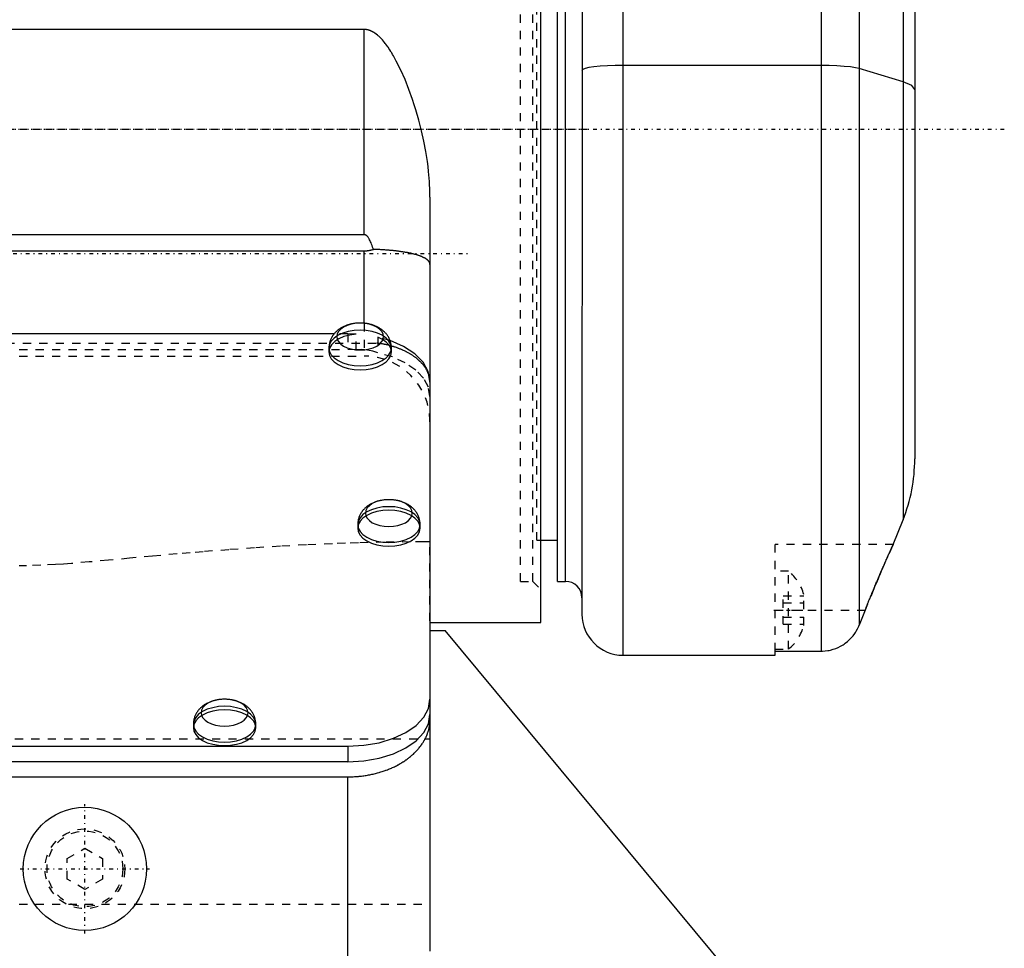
# Model space of a CAD drawing. Extents: x -128 to 128, y -5 to 816.
# Tile 9 of 24: x 0 to 120, y 230 to 343. Entities that reach past the tile are written whole.
import ezdxf

# ---------------------------------------------------------------- set-up
doc = ezdxf.new("R2010")
doc.units = 0
doc.linetypes.add('CENTER', pattern=[1.5, 0.45, -0.5, 0.05, -0.5])
doc.linetypes.add('DASHED', pattern=[2, 1, -1])
for name, color, linetype in [('AM_0', 7, 'CONTINUOUS'), ('AM_3', 7, 'DASHED'), ('AM_7', 7, 'CENTER')]:
    doc.layers.add(name, color=color, linetype=linetype)

msp = doc.modelspace()

# ---------------------------------------------------------------- linework, layer by layer
at = {"layer": 'AM_0', "color": 7, "linetype": 'CONTINUOUS'}
for p, q in [((107.57, 680.02), (107.57, 282.48)), ((109, 672.6), (109, 289.9)), ((73.5, 266), (73.5, 488.5)), ((68.55, 429.7), (68.5, 271)), ((63.5, 270), (63.5, 390)), ((65.5, 275), (65.5, 385)), ((66.5, 275), (66.5, 385)), ((97.6, 348.7), (97.6, 266.5)), ((102.24, 348.7), (102.24, 269.67)), ((42, 342.17), (-42, 342.17)), ((42, 317.2), (42, 342.17)), ((97.6, 337.8), (73.5, 337.8)), ((107.57, 335.79), (102.24, 337.42)), ((50, 321.78), (50, 230.33)), ((42, 317.2), (-42, 317.2)), ((-42, 315.24), (42, 315.24)), ((42, 306.41), (42, 315.24)), ((38.32, 305.11), (-38.32, 305.11)), ((37.7, 303.41), (37.7, 302.92)), ((45.3, 302.92), (45.3, 303.41)), ((41.2, 281.91), (41.2, 281.47)), ((48.8, 281.47), (48.8, 281.91)), ((106.38, 279.5), (107.57, 282.48)), ((63.5, 280), (65.5, 280)), ((65.5, 275), (66.5, 275)), ((102.97, 271.5), (102.24, 269.67)), ((50, 270), (63.5, 270)), ((50, 269), (51.86, 269)), ((92.81, 219.73), (51.86, 269)), ((92, 266.5), (97.6, 266.5)), ((92, 266), (92, 266.5)), ((73.5, 266), (92, 266)), ((21.2, 257.61), (21.2, 257.18)), ((28.8, 257.18), (28.8, 257.61)), ((-40, 254.93), (40, 254.93)), ((40, 254.93), (40, 253.04)), ((40, 253.04), (-40, 253.04)), ((-40, 251.2), (40, 251.2)), ((40, 226.46), (40, 251.2))]:
    msp.add_line(p, q, dxfattribs=at)
for points in [[(73.5, 337.8), (72.52, 337.79), (71.59, 337.75), (70.72, 337.7), (69.96, 337.62), (69.34, 337.53), (68.88, 337.42), (68.6, 337.31), (68.5, 337.19)], [(102.24, 337.42), (101.79, 337.52), (101.16, 337.62), (100.4, 337.69), (99.53, 337.75), (98.59, 337.79), (97.6, 337.8)], [(109, 334.89), (108.64, 335.35), (107.57, 335.79)], [(37.7, 303.41), (37.77, 302.98), (37.99, 302.58), (38.34, 302.2), (38.81, 301.87), (39.39, 301.6), (40.05, 301.4), (40.76, 301.27), (41.5, 301.23), (42.24, 301.27), (42.95, 301.4), (43.61, 301.6), (44.19, 301.87), (44.66, 302.2), (45.01, 302.58), (45.23, 302.98), (45.3, 303.41)], [(50, 299.38), (49.79, 300.55), (49.16, 301.67), (48.15, 302.7), (46.79, 303.59), (45.14, 304.3)], [(37.7, 302.92), (37.77, 302.5), (37.99, 302.09), (38.34, 301.71), (38.81, 301.38), (39.39, 301.11), (40.05, 300.91), (40.76, 300.79), (41.5, 300.74), (42.24, 300.79), (42.95, 300.91), (43.61, 301.11), (44.19, 301.38), (44.66, 301.71), (45.01, 302.09), (45.23, 302.5), (45.3, 302.92)], [(41.2, 281.91), (41.27, 281.48), (41.49, 281.08), (41.84, 280.7), (42.31, 280.37), (42.89, 280.1), (43.55, 279.9), (44.26, 279.77), (45, 279.73), (45.74, 279.77), (46.45, 279.9), (47.11, 280.1), (47.69, 280.37), (48.16, 280.7), (48.51, 281.08), (48.73, 281.48), (48.8, 281.91)], [(41.2, 281.47), (41.27, 281.05), (41.49, 280.64), (41.84, 280.26), (42.31, 279.93), (42.89, 279.66), (43.55, 279.46), (44.26, 279.34), (45, 279.29), (45.74, 279.34), (46.45, 279.46), (47.11, 279.66), (47.69, 279.93), (48.16, 280.26), (48.51, 280.64), (48.73, 281.05), (48.8, 281.47)], [(40, 254.93), (41.95, 255.04), (43.83, 255.36), (45.56, 255.89), (47.07, 256.61), (48.31, 257.47), (49.24, 258.47), (49.81, 259.54), (50, 260.66)], [(40, 253.04), (41.95, 253.15), (43.83, 253.48), (45.56, 254.01), (47.07, 254.72), (48.31, 255.59), (49.24, 256.58), (49.81, 257.66), (50, 258.78)], [(21.2, 257.61), (21.27, 257.18), (21.49, 256.78), (21.84, 256.4), (22.31, 256.07), (22.89, 255.8), (23.55, 255.6), (24.26, 255.47), (25, 255.43), (25.74, 255.47), (26.45, 255.6), (27.11, 255.8), (27.69, 256.07), (28.16, 256.4), (28.51, 256.78), (28.73, 257.18), (28.8, 257.61)], [(21.2, 257.18), (21.27, 256.75), (21.49, 256.34), (21.84, 255.96), (22.31, 255.63), (22.89, 255.36), (23.55, 255.16), (24.26, 255.04), (25, 255), (25.74, 255.04), (26.45, 255.16), (27.11, 255.36), (27.69, 255.63), (28.16, 255.96), (28.51, 256.34), (28.73, 256.75), (28.8, 257.18)]]:
    msp.add_lwpolyline(points, dxfattribs=at)
for points in [[(38.65, 304.8), (38.7, 304.48), (38.86, 304.18), (39.13, 303.89), (39.48, 303.64), (39.91, 303.44), (40.41, 303.29), (40.94, 303.2), (41.5, 303.17), (42.06, 303.2), (42.59, 303.29), (43.09, 303.44), (43.52, 303.64), (43.87, 303.89), (44.14, 304.18), (44.3, 304.48), (44.35, 304.8), (44.3, 305.12), (44.14, 305.43), (43.87, 305.71), (43.52, 305.96), (43.09, 306.16), (42.59, 306.31), (42.06, 306.41), (41.5, 306.44), (40.94, 306.41), (40.41, 306.31), (39.91, 306.16), (39.48, 305.96), (39.13, 305.71), (38.86, 305.43), (38.7, 305.12)], [(42.15, 283.3), (42.2, 282.98), (42.36, 282.68), (42.63, 282.39), (42.98, 282.14), (43.41, 281.94), (43.91, 281.79), (44.44, 281.7), (45, 281.67), (45.56, 281.7), (46.09, 281.79), (46.59, 281.94), (47.02, 282.14), (47.37, 282.39), (47.64, 282.68), (47.8, 282.98), (47.85, 283.3), (47.8, 283.62), (47.64, 283.93), (47.37, 284.21), (47.02, 284.46), (46.59, 284.66), (46.09, 284.81), (45.56, 284.91), (45, 284.94), (44.44, 284.91), (43.91, 284.81), (43.41, 284.66), (42.98, 284.46), (42.63, 284.21), (42.36, 283.93), (42.2, 283.62)], [(22.15, 259), (22.2, 258.68), (22.36, 258.38), (22.63, 258.09), (22.98, 257.84), (23.41, 257.64), (23.91, 257.49), (24.44, 257.4), (25, 257.37), (25.56, 257.4), (26.09, 257.49), (26.59, 257.64), (27.02, 257.84), (27.37, 258.09), (27.64, 258.38), (27.8, 258.68), (27.85, 259), (27.8, 259.32), (27.64, 259.63), (27.37, 259.91), (27.02, 260.16), (26.59, 260.36), (26.09, 260.51), (25.56, 260.61), (25, 260.64), (24.44, 260.61), (23.91, 260.51), (23.41, 260.36), (22.98, 260.16), (22.63, 259.91), (22.36, 259.63), (22.2, 259.32)]]:
    msp.add_lwpolyline(points, close=True, dxfattribs=at)
for points in [[(50, 321.78, 0), (49.99, 322.41, 0), (49.94, 323.66, 0), (49.83, 324.9, 0), (49.76, 325.51, 0), (49.68, 326.11, 0), (49.49, 327.33, 0), (49.25, 328.58, 0), (48.97, 329.85, 0), (48.65, 331.12, 0), (48.28, 332.39, 0), (48.09, 333.02, 0), (47.88, 333.64, 0), (47.44, 334.88, 0), (46.96, 336.08, 0), (46.45, 337.24, 0), (45.9, 338.34, 0), (45.56, 338.96, 0), (45.45, 339.15, 0), (45.34, 339.33, 0), (45.29, 339.42, 0), (45.23, 339.51, 0), (45.11, 339.69, 0), (44.99, 339.88, 0), (44.93, 339.97, 0), (44.87, 340.06, 0), (44.74, 340.23, 0), (44.61, 340.41, 0), (44.55, 340.49, 0), (44.48, 340.58, 0), (44.35, 340.75, 0), (44.21, 340.91, 0), (44.06, 341.06, 0), (43.92, 341.21, 0), (43.77, 341.35, 0), (43.69, 341.42, 0), (43.61, 341.49, 0), (43.46, 341.61, 0), (43.29, 341.74, 0), (43.18, 341.8, 0), (43.15, 341.82, 0), (43.12, 341.84, 0), (43.1, 341.85, 0), (43.09, 341.86, 0), (43.06, 341.88, 0), (43.03, 341.89, 0), (42.99, 341.91, 0), (42.96, 341.93, 0), (42.93, 341.94, 0), (42.91, 341.95, 0), (42.9, 341.96, 0), (42.87, 341.97, 0), (42.83, 341.99, 0), (42.8, 342, 0), (42.77, 342.02, 0), (42.73, 342.03, 0), (42.72, 342.04, 0), (42.7, 342.04, 0), (42.67, 342.06, 0), (42.63, 342.07, 0), (42.62, 342.07, 0), (42.6, 342.08, 0), (42.56, 342.09, 0), (42.53, 342.1, 0), (42.51, 342.1, 0), (42.5, 342.11, 0), (42.46, 342.12, 0), (42.43, 342.12, 0), (42.39, 342.13, 0), (42.36, 342.14, 0), (42.32, 342.15, 0), (42.31, 342.15, 0), (42.29, 342.15, 0), (42.26, 342.16, 0), (42.22, 342.16, 0), (42.19, 342.16, 0), (42.15, 342.17, 0), (42.12, 342.17, 0), (42.1, 342.17, 0), (42.08, 342.17, 0), (42.05, 342.17, 0), (42.02, 342.17, 0), (42, 342.17, 0)], [(43.11, 315.41, 0), (43.08, 315.51, 0), (43.02, 315.69, 0), (42.96, 315.87, 0), (42.93, 315.95, 0), (42.9, 316.04, 0), (42.84, 316.19, 0), (42.77, 316.33, 0), (42.71, 316.47, 0), (42.65, 316.59, 0), (42.59, 316.7, 0), (42.56, 316.75, 0), (42.53, 316.8, 0), (42.46, 316.89, 0), (42.43, 316.93, 0), (42.42, 316.95, 0), (42.41, 316.96, 0), (42.4, 316.96, 0), (42.4, 316.97, 0), (42.39, 316.98, 0), (42.38, 316.99, 0), (42.37, 317, 0), (42.36, 317.02, 0), (42.35, 317.03, 0), (42.34, 317.03, 0), (42.34, 317.04, 0), (42.33, 317.05, 0), (42.31, 317.06, 0), (42.3, 317.06, 0), (42.29, 317.07, 0), (42.28, 317.08, 0), (42.28, 317.09, 0), (42.27, 317.09, 0), (42.26, 317.1, 0), (42.25, 317.11, 0), (42.24, 317.11, 0), (42.23, 317.12, 0), (42.22, 317.13, 0), (42.22, 317.13, 0), (42.21, 317.13, 0), (42.2, 317.14, 0), (42.19, 317.15, 0), (42.19, 317.15, 0), (42.18, 317.15, 0), (42.17, 317.16, 0), (42.16, 317.16, 0), (42.15, 317.16, 0), (42.15, 317.17, 0), (42.14, 317.17, 0), (42.13, 317.17, 0), (42.12, 317.18, 0), (42.11, 317.18, 0), (42.1, 317.18, 0), (42.09, 317.19, 0), (42.09, 317.19, 0), (42.08, 317.19, 0), (42.07, 317.19, 0), (42.06, 317.19, 0), (42.05, 317.2, 0), (42.04, 317.2, 0), (42.03, 317.2, 0), (42.03, 317.2, 0), (42.02, 317.2, 0), (42.01, 317.2, 0), (42, 317.2, 0)], [(42, 315.24, 0), (42.03, 315.24, 0), (42.09, 315.24, 0), (42.15, 315.24, 0), (42.18, 315.24, 0), (42.21, 315.24, 0), (42.28, 315.25, 0), (42.34, 315.25, 0), (42.4, 315.26, 0), (42.47, 315.27, 0), (42.53, 315.28, 0), (42.56, 315.28, 0), (42.59, 315.29, 0), (42.66, 315.3, 0), (42.72, 315.31, 0), (42.78, 315.32, 0), (42.85, 315.34, 0), (42.91, 315.35, 0), (42.94, 315.36, 0), (42.97, 315.37, 0), (43.03, 315.38, 0), (43.08, 315.4, 0), (43.11, 315.41, 0)], [(50, 313.58, 0), (50, 313.59, 0), (50, 313.62, 0), (50, 313.64, 0), (49.99, 313.66, 0), (49.99, 313.67, 0), (49.99, 313.7, 0), (49.98, 313.72, 0), (49.97, 313.75, 0), (49.96, 313.78, 0), (49.95, 313.8, 0), (49.94, 313.82, 0), (49.94, 313.83, 0), (49.92, 313.85, 0), (49.91, 313.88, 0), (49.89, 313.91, 0), (49.87, 313.93, 0), (49.85, 313.96, 0), (49.84, 313.97, 0), (49.83, 313.98, 0), (49.81, 314.01, 0), (49.79, 314.03, 0), (49.78, 314.05, 0), (49.76, 314.06, 0), (49.74, 314.08, 0), (49.71, 314.11, 0), (49.69, 314.12, 0), (49.68, 314.13, 0), (49.65, 314.16, 0), (49.62, 314.18, 0), (49.59, 314.21, 0), (49.55, 314.23, 0), (49.52, 314.25, 0), (49.5, 314.27, 0), (49.48, 314.28, 0), (49.44, 314.3, 0), (49.4, 314.32, 0), (49.36, 314.35, 0), (49.32, 314.37, 0), (49.28, 314.39, 0), (49.25, 314.4, 0), (49.23, 314.42, 0), (49.18, 314.44, 0), (49.14, 314.46, 0), (49.09, 314.48, 0), (49.04, 314.5, 0), (48.99, 314.53, 0), (48.96, 314.54, 0), (48.94, 314.55, 0), (48.88, 314.57, 0), (48.83, 314.59, 0), (48.77, 314.61, 0), (48.72, 314.63, 0), (48.66, 314.65, 0), (48.63, 314.66, 0), (48.6, 314.67, 0), (48.54, 314.69, 0), (48.48, 314.71, 0), (48.42, 314.73, 0), (48.35, 314.75, 0), (48.29, 314.77, 0), (48.26, 314.78, 0), (48.22, 314.79, 0), (48.16, 314.8, 0), (48.09, 314.82, 0), (48.05, 314.83, 0), (48.02, 314.84, 0), (47.95, 314.86, 0), (47.88, 314.88, 0), (47.84, 314.88, 0), (47.8, 314.89, 0), (47.73, 314.91, 0), (47.66, 314.93, 0), (47.58, 314.94, 0), (47.5, 314.96, 0), (47.43, 314.98, 0), (47.39, 314.98, 0), (47.35, 314.99, 0), (47.27, 315.01, 0), (47.19, 315.02, 0), (47.11, 315.04, 0), (47.02, 315.05, 0), (46.94, 315.07, 0), (46.9, 315.07, 0), (46.86, 315.08, 0), (46.77, 315.09, 0), (46.69, 315.11, 0), (46.6, 315.12, 0), (46.51, 315.13, 0), (46.43, 315.15, 0), (46.38, 315.15, 0), (46.34, 315.16, 0), (46.25, 315.17, 0), (46.16, 315.18, 0), (46.07, 315.19, 0), (45.97, 315.21, 0), (45.88, 315.22, 0), (45.83, 315.22, 0), (45.79, 315.23, 0), (45.69, 315.24, 0), (45.6, 315.25, 0), (45.5, 315.26, 0), (45.41, 315.27, 0), (45.31, 315.28, 0), (45.26, 315.28, 0), (45.21, 315.29, 0), (45.11, 315.29, 0), (45.02, 315.3, 0), (44.97, 315.31, 0), (44.92, 315.31, 0), (44.82, 315.32, 0), (44.72, 315.33, 0), (44.67, 315.33, 0), (44.62, 315.33, 0), (44.51, 315.34, 0), (44.41, 315.35, 0), (44.31, 315.35, 0), (44.21, 315.36, 0), (44.1, 315.37, 0), (44.05, 315.37, 0), (44, 315.37, 0), (43.9, 315.38, 0), (43.79, 315.38, 0), (43.69, 315.39, 0), (43.59, 315.39, 0), (43.48, 315.4, 0), (43.43, 315.4, 0), (43.38, 315.4, 0), (43.27, 315.4, 0), (43.16, 315.41, 0), (43.11, 315.41, 0)], [(45.3, 303.41, 0), (45.3, 303.46, 0), (45.3, 303.56, 0), (45.29, 303.65, 0), (45.28, 303.7, 0), (45.28, 303.75, 0), (45.26, 303.85, 0), (45.24, 303.94, 0), (45.22, 304.04, 0), (45.2, 304.13, 0), (45.17, 304.23, 0), (45.15, 304.27, 0), (45.14, 304.32, 0), (45.1, 304.41, 0), (45.06, 304.5, 0), (45.02, 304.58, 0), (44.98, 304.67, 0), (44.93, 304.76, 0), (44.9, 304.8, 0), (44.88, 304.84, 0), (44.82, 304.92, 0), (44.77, 305, 0), (44.74, 305.04, 0), (44.71, 305.08, 0), (44.65, 305.15, 0), (44.58, 305.23, 0), (44.55, 305.26, 0), (44.52, 305.3, 0), (44.45, 305.37, 0), (44.38, 305.43, 0), (44.3, 305.5, 0), (44.23, 305.56, 0), (44.15, 305.62, 0), (44.11, 305.65, 0), (44.07, 305.68, 0), (43.99, 305.73, 0), (43.91, 305.79, 0), (43.83, 305.84, 0), (43.74, 305.89, 0), (43.65, 305.94, 0), (43.61, 305.96, 0), (43.57, 305.98, 0), (43.47, 306.03, 0), (43.38, 306.07, 0), (43.29, 306.11, 0), (43.19, 306.15, 0), (43.09, 306.18, 0), (43.04, 306.2, 0), (42.99, 306.21, 0), (42.89, 306.25, 0), (42.79, 306.28, 0), (42.68, 306.3, 0), (42.57, 306.33, 0), (42.47, 306.35, 0), (42.41, 306.36, 0), (42.36, 306.37, 0), (42.25, 306.39, 0), (42.14, 306.4, 0), (42.03, 306.41, 0), (41.92, 306.42, 0), (41.81, 306.43, 0), (41.75, 306.44, 0), (41.7, 306.44, 0), (41.59, 306.44, 0), (41.48, 306.44, 0), (41.42, 306.44, 0), (41.37, 306.44, 0), (41.26, 306.44, 0), (41.14, 306.43, 0), (41.09, 306.43, 0), (41.03, 306.42, 0), (40.92, 306.41, 0), (40.81, 306.4, 0), (40.7, 306.38, 0), (40.6, 306.36, 0), (40.49, 306.34, 0), (40.44, 306.33, 0), (40.39, 306.32, 0), (40.29, 306.29, 0), (40.18, 306.27, 0), (40.09, 306.24, 0), (39.99, 306.21, 0), (39.89, 306.18, 0), (39.85, 306.16, 0), (39.8, 306.14, 0), (39.71, 306.1, 0), (39.62, 306.07, 0), (39.53, 306.03, 0), (39.44, 305.98, 0), (39.35, 305.94, 0), (39.31, 305.92, 0), (39.27, 305.9, 0), (39.19, 305.85, 0), (39.1, 305.8, 0), (39.02, 305.75, 0), (38.95, 305.69, 0), (38.87, 305.64, 0), (38.83, 305.61, 0), (38.79, 305.58, 0), (38.72, 305.52, 0), (38.65, 305.46, 0), (38.58, 305.39, 0), (38.51, 305.32, 0), (38.45, 305.26, 0), (38.41, 305.22, 0), (38.38, 305.19, 0), (38.32, 305.11, 0), (38.26, 305.04, 0), (38.24, 305, 0), (38.21, 304.96, 0), (38.15, 304.89, 0), (38.1, 304.81, 0), (38.08, 304.77, 0), (38.05, 304.72, 0), (38.01, 304.64, 0), (37.96, 304.56, 0), (37.93, 304.47, 0), (37.89, 304.38, 0), (37.85, 304.29, 0), (37.84, 304.25, 0), (37.82, 304.2, 0), (37.8, 304.11, 0), (37.77, 304.02, 0), (37.75, 303.93, 0), (37.74, 303.84, 0), (37.72, 303.74, 0), (37.72, 303.7, 0), (37.71, 303.65, 0), (37.7, 303.55, 0), (37.7, 303.46, 0), (37.7, 303.41, 0)], [(48.8, 281.91, 0), (48.8, 281.96, 0), (48.8, 282.06, 0), (48.79, 282.15, 0), (48.78, 282.2, 0), (48.78, 282.25, 0), (48.76, 282.35, 0), (48.74, 282.44, 0), (48.72, 282.54, 0), (48.7, 282.63, 0), (48.67, 282.73, 0), (48.65, 282.77, 0), (48.64, 282.82, 0), (48.6, 282.91, 0), (48.56, 283, 0), (48.52, 283.08, 0), (48.48, 283.17, 0), (48.43, 283.26, 0), (48.4, 283.3, 0), (48.38, 283.34, 0), (48.32, 283.42, 0), (48.27, 283.5, 0), (48.24, 283.54, 0), (48.21, 283.58, 0), (48.15, 283.65, 0), (48.08, 283.73, 0), (48.05, 283.76, 0), (48.02, 283.8, 0), (47.95, 283.87, 0), (47.88, 283.93, 0), (47.8, 284, 0), (47.73, 284.06, 0), (47.65, 284.12, 0), (47.61, 284.15, 0), (47.57, 284.18, 0), (47.49, 284.23, 0), (47.41, 284.29, 0), (47.33, 284.34, 0), (47.24, 284.39, 0), (47.15, 284.44, 0), (47.11, 284.46, 0), (47.07, 284.48, 0), (46.97, 284.53, 0), (46.88, 284.57, 0), (46.79, 284.61, 0), (46.69, 284.65, 0), (46.59, 284.68, 0), (46.54, 284.7, 0), (46.49, 284.71, 0), (46.39, 284.75, 0), (46.29, 284.78, 0), (46.18, 284.8, 0), (46.07, 284.83, 0), (45.97, 284.85, 0), (45.91, 284.86, 0), (45.86, 284.87, 0), (45.75, 284.89, 0), (45.64, 284.9, 0), (45.53, 284.91, 0), (45.42, 284.92, 0), (45.31, 284.93, 0), (45.25, 284.94, 0), (45.2, 284.94, 0), (45.09, 284.94, 0), (44.98, 284.94, 0), (44.92, 284.94, 0), (44.87, 284.94, 0), (44.76, 284.94, 0), (44.64, 284.93, 0), (44.59, 284.93, 0), (44.53, 284.92, 0), (44.42, 284.91, 0), (44.31, 284.9, 0), (44.2, 284.88, 0), (44.1, 284.86, 0), (43.99, 284.84, 0), (43.94, 284.83, 0), (43.89, 284.82, 0), (43.79, 284.79, 0), (43.68, 284.77, 0), (43.59, 284.74, 0), (43.49, 284.71, 0), (43.39, 284.68, 0), (43.35, 284.66, 0), (43.3, 284.64, 0), (43.21, 284.6, 0), (43.12, 284.57, 0), (43.03, 284.53, 0), (42.94, 284.48, 0), (42.85, 284.44, 0), (42.81, 284.42, 0), (42.77, 284.4, 0), (42.69, 284.35, 0), (42.6, 284.3, 0), (42.52, 284.25, 0), (42.45, 284.19, 0), (42.37, 284.14, 0), (42.33, 284.11, 0), (42.29, 284.08, 0), (42.22, 284.02, 0), (42.15, 283.96, 0), (42.08, 283.89, 0), (42.01, 283.82, 0), (41.95, 283.76, 0), (41.91, 283.72, 0), (41.88, 283.69, 0), (41.82, 283.61, 0), (41.76, 283.54, 0), (41.74, 283.5, 0), (41.71, 283.46, 0), (41.65, 283.39, 0), (41.6, 283.31, 0), (41.58, 283.27, 0), (41.55, 283.22, 0), (41.51, 283.14, 0), (41.46, 283.06, 0), (41.43, 282.97, 0), (41.39, 282.88, 0), (41.35, 282.79, 0), (41.34, 282.75, 0), (41.32, 282.7, 0), (41.3, 282.61, 0), (41.27, 282.52, 0), (41.25, 282.43, 0), (41.24, 282.34, 0), (41.22, 282.24, 0), (41.22, 282.2, 0), (41.21, 282.15, 0), (41.2, 282.05, 0), (41.2, 281.96, 0), (41.2, 281.91, 0)], [(102.97, 271.5, 0), (102.99, 271.56, 0), (103.03, 271.67, 0), (103.08, 271.78, 0), (103.1, 271.84, 0), (103.12, 271.89, 0), (103.17, 272, 0), (103.21, 272.11, 0), (103.26, 272.22, 0), (103.3, 272.33, 0), (103.34, 272.44, 0), (103.36, 272.5, 0), (103.39, 272.55, 0), (103.43, 272.66, 0), (103.47, 272.76, 0), (103.52, 272.87, 0), (103.56, 272.98, 0), (103.6, 273.09, 0), (103.63, 273.14, 0), (103.65, 273.2, 0), (103.69, 273.31, 0), (103.74, 273.41, 0), (103.76, 273.47, 0), (103.78, 273.52, 0), (103.83, 273.63, 0), (103.87, 273.74, 0), (103.89, 273.8, 0), (103.92, 273.85, 0), (103.96, 273.96, 0), (104.01, 274.07, 0), (104.05, 274.17, 0), (104.1, 274.28, 0), (104.14, 274.39, 0), (104.16, 274.44, 0), (104.19, 274.5, 0), (104.23, 274.6, 0), (104.27, 274.71, 0), (104.32, 274.82, 0), (104.36, 274.92, 0), (104.41, 275.03, 0), (104.43, 275.08, 0), (104.45, 275.13, 0), (104.49, 275.23, 0), (104.54, 275.34, 0), (104.58, 275.44, 0), (104.62, 275.54, 0), (104.67, 275.64, 0), (104.69, 275.69, 0), (104.71, 275.74, 0), (104.75, 275.84, 0), (104.79, 275.94, 0), (104.84, 276.03, 0), (104.88, 276.13, 0), (104.92, 276.22, 0), (104.94, 276.27, 0), (104.96, 276.32, 0), (105, 276.41, 0), (105.04, 276.5, 0), (105.08, 276.59, 0), (105.11, 276.68, 0), (105.15, 276.77, 0), (105.17, 276.81, 0), (105.19, 276.85, 0), (105.23, 276.94, 0), (105.26, 277.02, 0), (105.28, 277.06, 0), (105.3, 277.1, 0), (105.34, 277.18, 0), (105.37, 277.26, 0), (105.39, 277.3, 0), (105.41, 277.34, 0), (105.44, 277.42, 0), (105.47, 277.49, 0), (105.51, 277.57, 0), (105.54, 277.64, 0), (105.57, 277.71, 0), (105.59, 277.75, 0), (105.6, 277.78, 0), (105.63, 277.85, 0), (105.66, 277.92, 0), (105.69, 277.99, 0), (105.72, 278.06, 0), (105.75, 278.12, 0), (105.77, 278.16, 0), (105.78, 278.19, 0), (105.81, 278.25, 0), (105.84, 278.31, 0), (105.87, 278.38, 0), (105.9, 278.44, 0), (105.92, 278.5, 0), (105.93, 278.52, 0), (105.95, 278.55, 0), (105.97, 278.61, 0), (106, 278.66, 0), (106.02, 278.72, 0), (106.05, 278.77, 0), (106.07, 278.82, 0), (106.08, 278.84, 0), (106.09, 278.87, 0), (106.11, 278.91, 0), (106.13, 278.96, 0), (106.15, 279, 0), (106.17, 279.04, 0), (106.19, 279.08, 0), (106.2, 279.1, 0), (106.21, 279.12, 0), (106.22, 279.16, 0), (106.24, 279.19, 0), (106.25, 279.21, 0), (106.25, 279.22, 0), (106.27, 279.26, 0), (106.28, 279.28, 0), (106.29, 279.3, 0), (106.29, 279.31, 0), (106.31, 279.34, 0), (106.32, 279.36, 0), (106.33, 279.38, 0), (106.34, 279.4, 0), (106.34, 279.42, 0), (106.35, 279.43, 0), (106.35, 279.44, 0), (106.36, 279.45, 0), (106.36, 279.46, 0), (106.37, 279.47, 0), (106.37, 279.48, 0), (106.38, 279.49, 0), (106.38, 279.49, 0), (106.38, 279.49, 0), (106.38, 279.5, 0), (106.38, 279.5, 0), (106.38, 279.5, 0)], [(106.38, 279.5, 0), (106.38, 279.5, 0), (106.38, 279.5, 0), (106.38, 279.5, 0), (106.38, 279.5, 0), (106.38, 279.49, 0), (106.38, 279.49, 0), (106.37, 279.48, 0), (106.37, 279.48, 0), (106.37, 279.47, 0), (106.36, 279.46, 0), (106.36, 279.46, 0), (106.36, 279.45, 0), (106.35, 279.44, 0), (106.35, 279.43, 0), (106.34, 279.42, 0), (106.34, 279.4, 0), (106.33, 279.39, 0), (106.33, 279.38, 0), (106.32, 279.37, 0), (106.31, 279.35, 0), (106.3, 279.33, 0), (106.3, 279.32, 0), (106.3, 279.31, 0), (106.29, 279.29, 0), (106.28, 279.27, 0), (106.27, 279.26, 0), (106.26, 279.25, 0), (106.25, 279.22, 0), (106.24, 279.2, 0), (106.23, 279.17, 0), (106.22, 279.14, 0), (106.2, 279.11, 0), (106.2, 279.1, 0), (106.19, 279.08, 0), (106.18, 279.05, 0), (106.16, 279.02, 0), (106.15, 278.99, 0), (106.13, 278.95, 0), (106.11, 278.92, 0), (106.11, 278.9, 0), (106.1, 278.88, 0), (106.08, 278.84, 0), (106.06, 278.81, 0), (106.05, 278.77, 0), (106.03, 278.73, 0), (106.01, 278.69, 0), (106, 278.67, 0), (105.99, 278.64, 0), (105.97, 278.6, 0), (105.95, 278.56, 0), (105.93, 278.51, 0), (105.91, 278.47, 0), (105.89, 278.42, 0), (105.88, 278.4, 0), (105.87, 278.37, 0), (105.84, 278.33, 0), (105.82, 278.28, 0), (105.74, 278.1, 0), (105.67, 277.94, 0), (105.6, 277.78, 0), (105.45, 277.44, 0), (105.29, 277.07, 0), (105.11, 276.67, 0), (104.93, 276.24, 0), (104.73, 275.79, 0), (104.63, 275.56, 0), (104.53, 275.32, 0), (104.33, 274.83, 0), (104.12, 274.33, 0), (104.01, 274.08, 0)], [(97.6, 266.5, 0), (97.76, 266.5, 0), (98.09, 266.53, 0), (98.42, 266.57, 0), (98.59, 266.6, 0), (98.76, 266.64, 0), (99.08, 266.73, 0), (99.39, 266.84, 0), (99.68, 266.96, 0), (99.98, 267.11, 0), (100.27, 267.28, 0), (100.41, 267.37, 0), (100.55, 267.47, 0), (100.81, 267.68, 0), (101.06, 267.9, 0), (101.28, 268.13, 0), (101.49, 268.38, 0), (101.7, 268.65, 0), (101.79, 268.79, 0), (101.88, 268.94, 0), (102.04, 269.23, 0), (102.18, 269.53, 0), (102.24, 269.67, 0)], [(28.8, 257.61, 0), (28.8, 257.66, 0), (28.8, 257.76, 0), (28.79, 257.85, 0), (28.78, 257.9, 0), (28.78, 257.95, 0), (28.76, 258.05, 0), (28.74, 258.14, 0), (28.72, 258.24, 0), (28.7, 258.33, 0), (28.67, 258.43, 0), (28.65, 258.47, 0), (28.64, 258.52, 0), (28.6, 258.61, 0), (28.56, 258.7, 0), (28.52, 258.78, 0), (28.48, 258.87, 0), (28.43, 258.96, 0), (28.4, 259, 0), (28.38, 259.04, 0), (28.32, 259.12, 0), (28.27, 259.2, 0), (28.24, 259.24, 0), (28.21, 259.28, 0), (28.15, 259.35, 0), (28.08, 259.43, 0), (28.05, 259.46, 0), (28.02, 259.5, 0), (27.95, 259.57, 0), (27.88, 259.63, 0), (27.8, 259.7, 0), (27.73, 259.76, 0), (27.65, 259.82, 0), (27.61, 259.85, 0), (27.57, 259.88, 0), (27.49, 259.93, 0), (27.41, 259.99, 0), (27.33, 260.04, 0), (27.24, 260.09, 0), (27.15, 260.14, 0), (27.11, 260.16, 0), (27.07, 260.18, 0), (26.97, 260.23, 0), (26.88, 260.27, 0), (26.79, 260.31, 0), (26.69, 260.35, 0), (26.59, 260.38, 0), (26.54, 260.4, 0), (26.49, 260.41, 0), (26.39, 260.45, 0), (26.29, 260.48, 0), (26.18, 260.5, 0), (26.07, 260.53, 0), (25.97, 260.55, 0), (25.91, 260.56, 0), (25.86, 260.57, 0), (25.75, 260.59, 0), (25.64, 260.6, 0), (25.53, 260.61, 0), (25.42, 260.62, 0), (25.31, 260.63, 0), (25.25, 260.64, 0), (25.2, 260.64, 0), (25.09, 260.64, 0), (24.98, 260.64, 0), (24.92, 260.64, 0), (24.87, 260.64, 0), (24.76, 260.64, 0), (24.64, 260.63, 0), (24.59, 260.63, 0), (24.53, 260.62, 0), (24.42, 260.61, 0), (24.31, 260.6, 0), (24.2, 260.58, 0), (24.1, 260.56, 0), (23.99, 260.54, 0), (23.94, 260.53, 0), (23.89, 260.52, 0), (23.79, 260.49, 0), (23.68, 260.47, 0), (23.59, 260.44, 0), (23.49, 260.41, 0), (23.39, 260.38, 0), (23.35, 260.36, 0), (23.3, 260.34, 0), (23.21, 260.3, 0), (23.12, 260.27, 0), (23.03, 260.23, 0), (22.94, 260.18, 0), (22.85, 260.14, 0), (22.81, 260.12, 0), (22.77, 260.1, 0), (22.69, 260.05, 0), (22.6, 260, 0), (22.52, 259.95, 0), (22.45, 259.89, 0), (22.37, 259.84, 0), (22.33, 259.81, 0), (22.29, 259.78, 0), (22.22, 259.72, 0), (22.15, 259.66, 0), (22.08, 259.59, 0), (22.01, 259.52, 0), (21.95, 259.46, 0), (21.91, 259.42, 0), (21.88, 259.39, 0), (21.82, 259.31, 0), (21.76, 259.24, 0), (21.74, 259.2, 0), (21.71, 259.16, 0), (21.65, 259.09, 0), (21.6, 259.01, 0), (21.58, 258.97, 0), (21.55, 258.92, 0), (21.51, 258.84, 0), (21.46, 258.76, 0), (21.43, 258.67, 0), (21.39, 258.58, 0), (21.35, 258.49, 0), (21.34, 258.45, 0), (21.32, 258.4, 0), (21.3, 258.31, 0), (21.27, 258.22, 0), (21.25, 258.13, 0), (21.24, 258.04, 0), (21.22, 257.94, 0), (21.22, 257.9, 0), (21.21, 257.85, 0), (21.2, 257.75, 0), (21.2, 257.66, 0), (21.2, 257.61, 0)], [(40, 251.2, 0), (40.07, 251.2, 0), (40.22, 251.21, 0), (40.36, 251.21, 0), (40.44, 251.21, 0), (40.51, 251.21, 0), (40.65, 251.22, 0), (40.8, 251.23, 0), (40.94, 251.24, 0), (41.09, 251.25, 0), (41.23, 251.26, 0), (41.31, 251.26, 0), (41.38, 251.27, 0), (41.52, 251.29, 0), (41.66, 251.3, 0), (41.81, 251.32, 0), (41.95, 251.34, 0), (42.09, 251.36, 0), (42.16, 251.37, 0), (42.24, 251.38, 0), (42.38, 251.41, 0), (42.52, 251.43, 0), (42.59, 251.44, 0), (42.66, 251.46, 0), (42.8, 251.48, 0), (42.94, 251.51, 0), (43.01, 251.53, 0), (43.08, 251.54, 0), (43.21, 251.58, 0), (43.35, 251.61, 0), (43.49, 251.64, 0), (43.62, 251.68, 0), (43.76, 251.72, 0), (43.83, 251.74, 0), (43.89, 251.76, 0), (44.03, 251.8, 0), (44.16, 251.84, 0), (44.29, 251.88, 0), (44.42, 251.93, 0), (44.55, 251.97, 0), (44.62, 252, 0), (44.68, 252.02, 0), (44.81, 252.07, 0), (44.94, 252.12, 0), (45.06, 252.17, 0), (45.19, 252.22, 0), (45.31, 252.27, 0), (45.37, 252.3, 0), (45.43, 252.33, 0), (45.56, 252.38, 0), (45.68, 252.44, 0), (45.8, 252.5, 0), (45.91, 252.56, 0), (46.03, 252.62, 0), (46.09, 252.65, 0), (46.15, 252.68, 0), (46.26, 252.75, 0), (46.37, 252.81, 0), (46.48, 252.88, 0), (46.59, 252.94, 0), (46.7, 253.01, 0), (46.76, 253.04, 0), (46.81, 253.08, 0), (46.92, 253.15, 0), (47.02, 253.22, 0), (47.07, 253.26, 0), (47.12, 253.29, 0), (47.22, 253.36, 0), (47.32, 253.44, 0), (47.37, 253.48, 0), (47.42, 253.51, 0), (47.52, 253.59, 0), (47.61, 253.67, 0), (47.71, 253.74, 0), (47.8, 253.82, 0), (47.89, 253.9, 0), (47.93, 253.94, 0), (47.98, 253.98, 0), (48.06, 254.07, 0), (48.15, 254.15, 0), (48.23, 254.23, 0), (48.31, 254.32, 0), (48.39, 254.4, 0), (48.43, 254.44, 0), (48.47, 254.49, 0), (48.55, 254.57, 0), (48.62, 254.66, 0), (48.7, 254.75, 0), (48.77, 254.84, 0), (48.84, 254.93, 0), (48.87, 254.97, 0), (48.9, 255.02, 0), (48.97, 255.11, 0), (49.03, 255.2, 0), (49.09, 255.29, 0), (49.15, 255.39, 0), (49.21, 255.48, 0), (49.24, 255.53, 0), (49.27, 255.57, 0), (49.32, 255.67, 0), (49.37, 255.76, 0), (49.42, 255.86, 0), (49.47, 255.96, 0), (49.52, 256.05, 0), (49.54, 256.1, 0), (49.56, 256.15, 0), (49.6, 256.25, 0), (49.64, 256.35, 0), (49.66, 256.39, 0), (49.68, 256.44, 0), (49.71, 256.54, 0), (49.75, 256.64, 0), (49.76, 256.69, 0), (49.78, 256.74, 0), (49.81, 256.84, 0), (49.84, 256.94, 0), (49.86, 257.04, 0), (49.88, 257.14, 0), (49.9, 257.24, 0), (49.91, 257.29, 0), (49.92, 257.34, 0), (49.94, 257.44, 0), (49.96, 257.55, 0), (49.97, 257.65, 0), (49.98, 257.75, 0), (49.99, 257.85, 0), (49.99, 257.9, 0), (49.99, 257.95, 0), (50, 258.05, 0), (50, 258.16, 0), (50, 258.21, 0)]]:
    msp.add_polyline3d(points, dxfattribs=at)
msp.add_circle((8, 240), 7.5, dxfattribs=at)
for centre, radius, start, end in [((89, 289.9), 20, 338.2153, 0), ((66.5, 273), 2, 0, 90), ((73.5, 271), 5, 180, 270)]:
    msp.add_arc(centre, radius, start, end, dxfattribs=at)
at = {"layer": 'AM_3', "color": 6, "linetype": 'DASHED'}
for p, q in [((61, 275), (61, 385)), ((62.5, 275), (62.5, 385)), ((63, 280), (63, 380)), ((42, 306.41), (42, 302.42)), ((40, 305.11), (38.32, 305.11)), ((41, 305.08), (40, 305.11)), ((40, 305.11), (40, 303.23)), ((41, 303.2), (41, 305.08)), ((45.14, 304.3), (43.67, 304.71)), ((43.67, 304.71), (43.67, 302.83)), ((-43.55, 304), (43.55, 304)), ((-40, 303.23), (40, 303.23)), ((41, 303.2), (40, 303.23)), ((-42, 302.42), (42, 302.42)), ((50, 279.8), (49.22, 279.8)), ((50, 279.8), (49.22, 279.8)), ((50, 270.18), (50, 279.8)), ((63, 280), (63.5, 280)), ((106.38, 279.5), (92, 279.5)), ((92, 266.5), (92, 279.5)), ((93.65, 276.25), (92, 276.25)), ((93.65, 266.75), (93.65, 276.25)), ((61, 275), (62.5, 275)), ((62.5, 275), (63.5, 274)), ((93, 273.23), (95.5, 273.23)), ((93, 269.77), (93, 273.23)), ((95.5, 269.62), (95.5, 273.38)), ((104.01, 274.08), (102.97, 271.5)), ((93, 272.37), (95.5, 272.37)), ((92, 271.5), (102.97, 271.5)), ((93, 270.63), (95.5, 270.63)), ((93, 269.77), (95.5, 269.77)), ((50, 269), (50, 217.82)), ((92, 266.75), (93.65, 266.75)), ((-16.53, 255.81), (50, 255.81)), ((5.83, 241.25), (8, 242.5)), ((8, 242.5), (10.16, 241.25)), ((5.83, 238.75), (5.83, 241.25)), ((10.16, 241.25), (10.16, 238.75)), ((8, 237.5), (5.83, 238.75)), ((10.16, 238.75), (8, 237.5)), ((-50, 235.7), (50, 235.7))]:
    msp.add_line(p, q, dxfattribs=at)
for points in [[(45.3, 303.41), (45.23, 303.83), (45.01, 304.24), (44.66, 304.62), (44.19, 304.95), (43.61, 305.22), (42.95, 305.42), (42.24, 305.55), (41.5, 305.59), (40.76, 305.55), (40.05, 305.42), (39.39, 305.22), (38.81, 304.95), (38.34, 304.62), (37.99, 304.24), (37.77, 303.83), (37.7, 303.41)], [(41, 305.08), (40.24, 304.98), (39.53, 304.79), (38.91, 304.52), (38.4, 304.18), (38.02, 303.79), (37.78, 303.37), (37.7, 302.92)], [(45.3, 302.92), (45.23, 303.34), (45.02, 303.74), (44.68, 304.11), (44.23, 304.44), (43.67, 304.71)], [(43.67, 302.83), (43.06, 303.03), (42.4, 303.16), (41.7, 303.22), (41, 303.2)], [(50, 297.49), (49.8, 298.63), (49.22, 299.72), (48.27, 300.72), (46.99, 301.59), (45.44, 302.31), (43.67, 302.83)], [(48.8, 281.91), (48.73, 282.33), (48.51, 282.74), (48.16, 283.12), (47.69, 283.45), (47.11, 283.72), (46.45, 283.92), (45.74, 284.05), (45, 284.09), (44.26, 284.05), (43.55, 283.92), (42.89, 283.72), (42.31, 283.45), (41.84, 283.12), (41.49, 282.74), (41.27, 282.33), (41.2, 281.91)], [(48.8, 281.47), (48.73, 281.9), (48.51, 282.31), (48.16, 282.68), (47.69, 283.01), (47.11, 283.29), (46.45, 283.49), (45.74, 283.61), (45, 283.65), (44.26, 283.61), (43.55, 283.49), (42.89, 283.29), (42.31, 283.01), (41.84, 282.68), (41.49, 282.31), (41.27, 281.9), (41.2, 281.47)], [(28.8, 257.61), (28.73, 258.03), (28.51, 258.44), (28.16, 258.82), (27.69, 259.15), (27.11, 259.42), (26.45, 259.62), (25.74, 259.75), (25, 259.79), (24.26, 259.75), (23.55, 259.62), (22.89, 259.42), (22.31, 259.15), (21.84, 258.82), (21.49, 258.44), (21.27, 258.03), (21.2, 257.61)], [(25, 259.36), (24.26, 259.31), (23.55, 259.19), (22.89, 258.99), (22.31, 258.72), (21.84, 258.39), (21.49, 258.01), (21.27, 257.6), (21.2, 257.18)], [(28.8, 257.18), (28.73, 257.6), (28.51, 258.01), (28.16, 258.39), (27.69, 258.72), (27.11, 258.99), (26.45, 259.19), (25.74, 259.31), (25, 259.36)]]:
    msp.add_lwpolyline(points, dxfattribs=at)
for points in [[(50, 299.23, 0), (50, 299.26, 0), (50, 299.32, 0), (50, 299.38, 0), (49.99, 299.41, 0), (49.99, 299.43, 0), (49.99, 299.49, 0), (49.98, 299.55, 0), (49.97, 299.61, 0), (49.97, 299.67, 0), (49.96, 299.73, 0), (49.95, 299.76, 0), (49.94, 299.79, 0), (49.93, 299.86, 0), (49.92, 299.92, 0), (49.9, 299.98, 0), (49.88, 300.04, 0), (49.87, 300.1, 0), (49.86, 300.13, 0), (49.85, 300.16, 0), (49.83, 300.22, 0), (49.8, 300.28, 0), (49.79, 300.31, 0), (49.78, 300.34, 0), (49.75, 300.4, 0), (49.73, 300.46, 0), (49.72, 300.49, 0), (49.7, 300.52, 0), (49.67, 300.58, 0), (49.64, 300.64, 0), (49.61, 300.7, 0), (49.58, 300.76, 0), (49.55, 300.81, 0), (49.53, 300.84, 0), (49.52, 300.87, 0), (49.48, 300.92, 0), (49.45, 300.98, 0), (49.41, 301.03, 0), (49.37, 301.09, 0), (49.34, 301.14, 0), (49.32, 301.17, 0), (49.3, 301.19, 0), (49.26, 301.25, 0), (49.21, 301.3, 0), (49.17, 301.35, 0), (49.13, 301.41, 0), (49.08, 301.46, 0), (49.06, 301.49, 0), (49.03, 301.52, 0), (48.98, 301.57, 0), (48.93, 301.62, 0), (48.88, 301.68, 0), (48.83, 301.73, 0), (48.77, 301.78, 0), (48.74, 301.81, 0), (48.72, 301.84, 0), (48.66, 301.89, 0), (48.6, 301.94, 0), (48.54, 301.99, 0), (48.48, 302.05, 0), (48.42, 302.1, 0), (48.39, 302.12, 0), (48.36, 302.15, 0), (48.3, 302.2, 0), (48.23, 302.25, 0), (48.2, 302.27, 0), (48.17, 302.29, 0), (48.1, 302.34, 0), (48.03, 302.39, 0), (48, 302.41, 0), (47.97, 302.44, 0), (47.9, 302.48, 0), (47.83, 302.53, 0), (47.77, 302.57, 0), (47.7, 302.61, 0), (47.63, 302.65, 0), (47.59, 302.68, 0), (47.56, 302.7, 0), (47.49, 302.74, 0), (47.42, 302.78, 0), (47.35, 302.82, 0), (47.27, 302.86, 0), (47.19, 302.9, 0), (47.16, 302.92, 0), (47.12, 302.94, 0), (47.04, 302.98, 0), (46.96, 303.02, 0), (46.88, 303.06, 0), (46.79, 303.1, 0), (46.71, 303.14, 0), (46.67, 303.16, 0), (46.62, 303.17, 0), (46.54, 303.21, 0), (46.45, 303.25, 0), (46.36, 303.28, 0), (46.27, 303.32, 0), (46.18, 303.35, 0), (46.14, 303.37, 0), (46.09, 303.39, 0), (46, 303.42, 0), (45.91, 303.45, 0), (45.82, 303.49, 0), (45.73, 303.52, 0), (45.64, 303.55, 0), (45.59, 303.56, 0), (45.54, 303.58, 0), (45.45, 303.6, 0), (45.36, 303.63, 0), (45.31, 303.64, 0), (45.27, 303.66, 0), (45.18, 303.68, 0), (45.08, 303.71, 0), (45.04, 303.72, 0), (44.99, 303.73, 0), (44.9, 303.75, 0), (44.81, 303.77, 0), (44.71, 303.8, 0), (44.62, 303.82, 0), (44.52, 303.84, 0), (44.47, 303.85, 0), (44.42, 303.86, 0), (44.32, 303.88, 0), (44.22, 303.9, 0), (44.12, 303.91, 0), (44.02, 303.93, 0), (43.91, 303.95, 0), (43.86, 303.96, 0), (43.81, 303.96, 0), (43.71, 303.98, 0), (43.6, 303.99, 0), (43.55, 304, 0)], [(49.22, 279.8, 0), (47.63, 279.8, 0), (44.46, 279.76, 0), (41.29, 279.69, 0), (39.7, 279.64, 0), (38.12, 279.58, 0), (34.95, 279.44, 0), (31.79, 279.27, 0), (28.65, 279.07, 0), (25.53, 278.85, 0), (22.4, 278.61, 0), (20.82, 278.48, 0), (19.23, 278.34, 0), (16.22, 278.07, 0), (13.43, 277.81, 0), (10.87, 277.57, 0), (8.51, 277.36, 0), (6.38, 277.18, 0), (5.39, 277.11, 0), (4.44, 277.04, 0), (2.64, 276.95, 0), (0.88, 276.9, 0), (0, 276.89, 0)]]:
    msp.add_polyline3d(points, dxfattribs=at)
for radius in [4.86, 4.61]:
    msp.add_circle((8, 240), radius, dxfattribs=at)
for centre, radius, start, end in [((42, 294.42), 8, 0, 90), ((89.96, 271.84), 5.75, 15.5661, 50.1405), ((89.96, 271.16), 5.75, 309.8595, 344.4339)]:
    msp.add_arc(centre, radius, start, end, dxfattribs=at)
at = {"layer": 'AM_7', "color": 4, "linetype": 'CENTER'}
for p, q in [((119.9, 330), (-119.9, 330)), ((69.17, 330), (-70, 330)), ((-55, 314.92), (55, 314.92)), ((91.83, 271.5), (95.68, 271.5)), ((8, 232.12), (8, 247.88)), ((0.12, 240), (15.88, 240))]:
    msp.add_line(p, q, dxfattribs=at)

doc.saveas('drawing.dxf')
